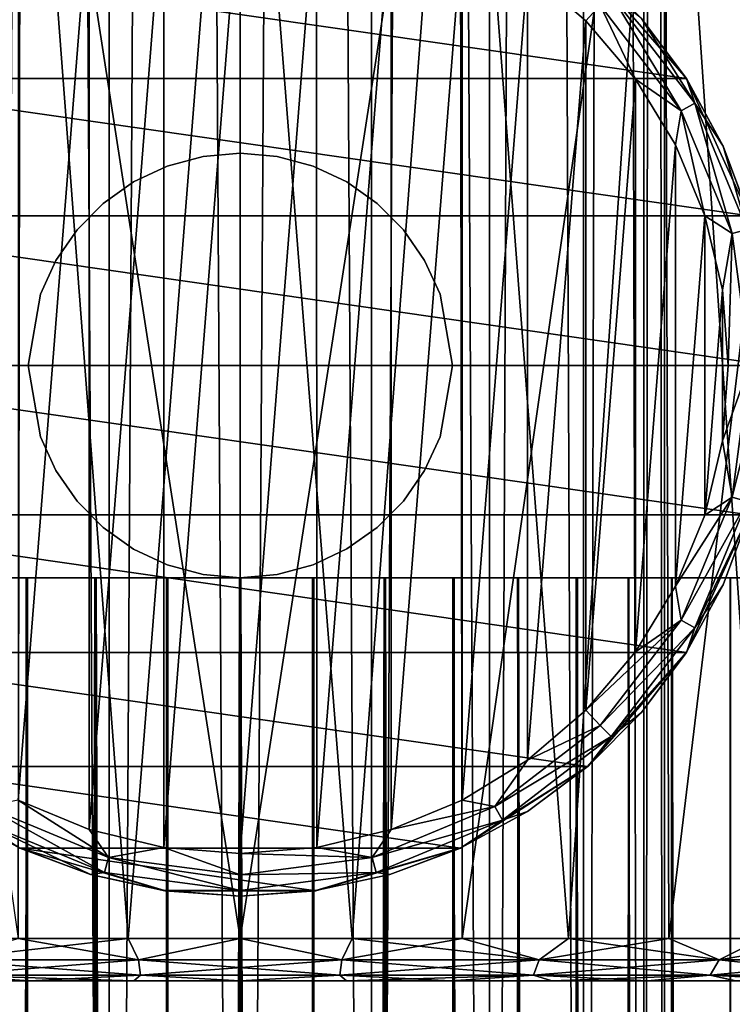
# Model space of a CAD drawing. Header units: millimetres. Extents: x -150 to 150, y -85 to 1149.
# Tile 58 of 256: x -5 to 12, y 638 to 662. Entities that reach past the tile are written whole.
import ezdxf

# ---------------------------------------------------------------- set-up
doc = ezdxf.new("R2010")
doc.units = ezdxf.units.MM
doc.header["$LTSCALE"] = 21.359881
for name, color, linetype in [('15', 7, 'CONTINUOUS'), ('16', 7, 'CONTINUOUS'), ('17', 7, 'CONTINUOUS'), ('18', 7, 'CONTINUOUS'), ('19', 7, 'CONTINUOUS'), ('28', 7, 'CONTINUOUS'), ('29', 7, 'CONTINUOUS'), ('3', 7, 'CONTINUOUS'), ('30', 7, 'CONTINUOUS'), ('31', 7, 'CONTINUOUS'), ('32', 7, 'CONTINUOUS'), ('33', 7, 'CONTINUOUS'), ('34', 7, 'CONTINUOUS'), ('35', 7, 'CONTINUOUS'), ('4', 7, 'CONTINUOUS'), ('5', 7, 'CONTINUOUS'), ('6', 7, 'CONTINUOUS')]:
    doc.layers.add(name, color=color, linetype=linetype)

msp = doc.modelspace()

# ---------------------------------------------------------------- linework, layer by layer
at = {"layer": '15', "color": 7, "linetype": 'CONTINUOUS', "true_color": 0xaaaaaa}
for points in [[(-18.419, 639, 4.664), (-19, 639), (18.419, 639, 4.665), (-18.419, 639, 4.664)], [(18.419, 639, 4.665), (-19, 639), (19, 639), (18.419, 639, 4.665)], [(19, 639), (-19, 639), (-18.419, 639, -4.665), (19, 639)], [(-17.652, 639, 7.028), (-18.419, 639, 4.664), (18.419, 639, 4.665), (-17.652, 639, 7.028)], [(18.419, 639, -4.664), (19, 639), (-18.419, 639, -4.665), (18.419, 639, -4.664)], [(17.652, 639, -7.028), (18.419, 639, -4.664), (-18.419, 639, -4.665), (17.652, 639, -7.028)], [(-17.652, 639, -7.029), (17.652, 639, -7.028), (-18.419, 639, -4.665), (-17.652, 639, -7.029)], [(-16.566, 639, 9.304), (-17.652, 639, 7.028), (17.652, 639, 7.029), (-16.566, 639, 9.304)], [(17.652, 639, 7.029), (-17.652, 639, 7.028), (18.419, 639, 4.665), (17.652, 639, 7.029)], [(16.566, 639, -9.304), (17.652, 639, -7.028), (-17.652, 639, -7.029), (16.566, 639, -9.304)], [(-16.565, 639, -9.305), (16.566, 639, -9.304), (-17.652, 639, -7.029), (-16.565, 639, -9.305)], [(-15.188, 639, 11.416), (-16.566, 639, 9.304), (16.565, 639, 9.305), (-15.188, 639, 11.416)], [(16.565, 639, 9.305), (-16.566, 639, 9.304), (17.652, 639, 7.029), (16.565, 639, 9.305)], [(15.188, 639, -11.416), (16.566, 639, -9.304), (-16.565, 639, -9.305), (15.188, 639, -11.416)], [(-15.187, 639, -11.416), (15.188, 639, -11.416), (-16.565, 639, -9.305), (-15.187, 639, -11.416)], [(-13.55, 639, 13.319), (-15.188, 639, 11.416), (15.187, 639, 11.416), (-13.55, 639, 13.319)], [(15.187, 639, 11.416), (-15.188, 639, 11.416), (16.565, 639, 9.305), (15.187, 639, 11.416)], [(13.55, 639, -13.319), (15.188, 639, -11.416), (-15.187, 639, -11.416), (13.55, 639, -13.319)], [(-13.549, 639, -13.32), (13.55, 639, -13.319), (-15.187, 639, -11.416), (-13.549, 639, -13.32)], [(-11.676, 639, 14.989), (-13.55, 639, 13.319), (13.549, 639, 13.32), (-11.676, 639, 14.989)], [(13.549, 639, 13.32), (-13.55, 639, 13.319), (15.187, 639, 11.416), (13.549, 639, 13.32)], [(11.676, 639, -14.989), (13.55, 639, -13.319), (-13.549, 639, -13.32), (11.676, 639, -14.989)], [(-11.675, 639, -14.99), (11.676, 639, -14.989), (-13.549, 639, -13.32), (-11.675, 639, -14.99)], [(-9.596, 639, 16.399), (-11.676, 639, 14.989), (11.675, 639, 14.99), (-9.596, 639, 16.399)], [(11.675, 639, 14.99), (-11.676, 639, 14.989), (13.549, 639, 13.32), (11.675, 639, 14.99)], [(9.596, 639, -16.399), (11.676, 639, -14.989), (-11.675, 639, -14.99), (9.596, 639, -16.399)], [(-9.595, 639, -16.399), (9.596, 639, -16.399), (-11.675, 639, -14.99), (-9.595, 639, -16.399)], [(-7.347, 639, 17.522), (-9.596, 639, 16.399), (9.595, 639, 16.399), (-7.347, 639, 17.522)], [(9.595, 639, 16.399), (-9.596, 639, 16.399), (11.675, 639, 14.99), (9.595, 639, 16.399)], [(7.347, 639, -17.522), (9.596, 639, -16.399), (-9.595, 639, -16.399), (7.347, 639, -17.522)], [(-7.346, 639, -17.522), (7.347, 639, -17.522), (-9.595, 639, -16.399), (-7.346, 639, -17.522)], [(-4.971, 639, 18.338), (-7.347, 639, 17.522), (7.346, 639, 17.522), (-4.971, 639, 18.338)], [(7.346, 639, 17.522), (-7.347, 639, 17.522), (9.595, 639, 16.399), (7.346, 639, 17.522)], [(4.971, 639, -18.338), (7.347, 639, -17.522), (-7.346, 639, -17.522), (4.971, 639, -18.338)], [(-4.97, 639, -18.338), (4.971, 639, -18.338), (-7.346, 639, -17.522), (-4.97, 639, -18.338)], [(-2.508, 639, 18.834), (-4.971, 639, 18.338), (4.97, 639, 18.338), (-2.508, 639, 18.834)], [(4.97, 639, 18.338), (-4.971, 639, 18.338), (7.346, 639, 17.522), (4.97, 639, 18.338)], [(2.508, 639, -18.834), (4.971, 639, -18.338), (-4.97, 639, -18.338), (2.508, 639, -18.834)], [(-2.507, 639, -18.834), (2.508, 639, -18.834), (-4.97, 639, -18.338), (-2.507, 639, -18.834)], [(0, 639, 19), (-2.508, 639, 18.834), (2.507, 639, 18.834), (0, 639, 19)], [(2.507, 639, 18.834), (-2.508, 639, 18.834), (4.97, 639, 18.338), (2.507, 639, 18.834)], [(0, 639, -19), (2.508, 639, -18.834), (-2.507, 639, -18.834), (0, 639, -19)]]:
    msp.add_3dface(points, dxfattribs=at)
at = {"layer": '16', "color": 7, "linetype": 'CONTINUOUS', "true_color": 0xaaaaaa}
for points in [[(-10, 673.5, -17.321), (-5.176, 673.5, -19.319), (-7.733, 640, -18.444), (-10, 673.5, -17.321)], [(-7.733, 640, -18.444), (-5.176, 673.5, -19.319), (-5.232, 640, -19.304), (-7.733, 640, -18.444)], [(-5.232, 640, -19.304), (-5.176, 673.5, -19.319), (-2.639, 640, -19.825), (-5.232, 640, -19.304)], [(-5.176, 673.5, -19.319), (0, 673.5, -20), (-2.639, 640, -19.825), (-5.176, 673.5, -19.319)], [(-2.639, 640, -19.825), (0, 673.5, -20), (0.001, 640, -20), (-2.639, 640, -19.825)], [(0, 673.5, -20), (5.176, 673.5, -19.319), (0.001, 640, -20), (0, 673.5, -20)], [(0.001, 640, -20), (5.176, 673.5, -19.319), (2.64, 640, -19.825), (0.001, 640, -20)], [(2.64, 640, -19.825), (5.176, 673.5, -19.319), (5.233, 640, -19.303), (2.64, 640, -19.825)], [(5.176, 673.5, -19.319), (10, 673.5, -17.321), (5.233, 640, -19.303), (5.176, 673.5, -19.319)], [(5.233, 640, -19.303), (10, 673.5, -17.321), (7.734, 640, -18.444), (5.233, 640, -19.303)], [(7.734, 640, -18.444), (10, 673.5, -17.321), (10.101, 640, -17.262), (7.734, 640, -18.444)], [(10, 673.5, -17.321), (14.142, 673.5, -14.142), (10.101, 640, -17.262), (10, 673.5, -17.321)], [(10.101, 640, -17.262), (14.142, 673.5, -14.142), (12.291, 640, -15.778), (10.101, 640, -17.262)]]:
    msp.add_3dface(points, dxfattribs=at)
at = {"layer": '17', "color": 7, "linetype": 'CONTINUOUS', "true_color": 0xaaaaaa}
for points in [[(-5.176, 673.5, 19.319), (-10, 673.5, 17.321), (-5.233, 640, 19.303), (-5.176, 673.5, 19.319)], [(-2.64, 640, 19.825), (-5.176, 673.5, 19.319), (-5.233, 640, 19.303), (-2.64, 640, 19.825)], [(0, 673.5, 20), (-5.176, 673.5, 19.319), (-0.001, 640, 20), (0, 673.5, 20)], [(-0.001, 640, 20), (-5.176, 673.5, 19.319), (-2.64, 640, 19.825), (-0.001, 640, 20)], [(2.639, 640, 19.825), (0, 673.5, 20), (-0.001, 640, 20), (2.639, 640, 19.825)], [(5.176, 673.5, 19.319), (0, 673.5, 20), (2.639, 640, 19.825), (5.176, 673.5, 19.319)], [(5.232, 640, 19.304), (5.176, 673.5, 19.319), (2.639, 640, 19.825), (5.232, 640, 19.304)], [(10, 673.5, 17.321), (5.176, 673.5, 19.319), (7.733, 640, 18.444), (10, 673.5, 17.321)], [(7.733, 640, 18.444), (5.176, 673.5, 19.319), (5.232, 640, 19.304), (7.733, 640, 18.444)], [(10.1, 640, 17.262), (10, 673.5, 17.321), (7.733, 640, 18.444), (10.1, 640, 17.262)], [(14.142, 673.5, 14.142), (10, 673.5, 17.321), (12.29, 640, 15.778), (14.142, 673.5, 14.142)], [(12.29, 640, 15.778), (10, 673.5, 17.321), (10.1, 640, 17.262), (12.29, 640, 15.778)]]:
    msp.add_3dface(points, dxfattribs=at)
at = {"layer": '18', "color": 7, "linetype": 'CONTINUOUS', "true_color": 0xaaaaaa}
for points in [[(-5.232, 640, -19.304), (-2.639, 640, -19.825), (-7.045, 639.5, -18.575), (-5.232, 640, -19.304)], [(-7.045, 639.5, -18.575), (-2.639, 640, -19.825), (-2.395, 639.5, -19.721), (-7.045, 639.5, -18.575)], [(-2.639, 640, -19.825), (0.001, 640, -20), (-2.395, 639.5, -19.721), (-2.639, 640, -19.825)], [(-2.395, 639.5, -19.721), (0.001, 640, -20), (2.395, 639.5, -19.721), (-2.395, 639.5, -19.721)], [(0.001, 640, -20), (2.64, 640, -19.825), (2.395, 639.5, -19.721), (0.001, 640, -20)], [(2.64, 640, -19.825), (5.233, 640, -19.303), (2.395, 639.5, -19.721), (2.64, 640, -19.825)], [(2.395, 639.5, -19.721), (5.233, 640, -19.303), (7.045, 639.5, -18.575), (2.395, 639.5, -19.721)], [(5.233, 640, -19.303), (7.734, 640, -18.444), (7.045, 639.5, -18.575), (5.233, 640, -19.303)], [(7.734, 640, -18.444), (10.101, 640, -17.262), (7.045, 639.5, -18.575), (7.734, 640, -18.444)], [(7.045, 639.5, -18.575), (10.101, 640, -17.262), (11.285, 639.5, -16.349), (7.045, 639.5, -18.575)], [(10.101, 640, -17.262), (12.291, 640, -15.778), (11.285, 639.5, -16.349), (10.101, 640, -17.262)], [(12.291, 640, -15.778), (14.263, 640, -14.02), (11.285, 639.5, -16.349), (12.291, 640, -15.778)], [(11.285, 639.5, -16.349), (14.263, 640, -14.02), (14.87, 639.5, -13.174), (11.285, 639.5, -16.349)], [(-7.045, 639.5, -18.575), (-2.395, 639.5, -19.721), (-6.915, 639.134, -18.232), (-7.045, 639.5, -18.575)], [(-6.915, 639.134, -18.232), (-2.395, 639.5, -19.721), (-2.35, 639.134, -19.357), (-6.915, 639.134, -18.232)], [(-2.395, 639.5, -19.721), (2.395, 639.5, -19.721), (-2.35, 639.134, -19.357), (-2.395, 639.5, -19.721)], [(-2.35, 639.134, -19.357), (2.395, 639.5, -19.721), (2.35, 639.134, -19.357), (-2.35, 639.134, -19.357)], [(2.395, 639.5, -19.721), (7.045, 639.5, -18.575), (2.35, 639.134, -19.357), (2.395, 639.5, -19.721)], [(2.35, 639.134, -19.357), (7.045, 639.5, -18.575), (6.915, 639.134, -18.232), (2.35, 639.134, -19.357)], [(7.045, 639.5, -18.575), (11.285, 639.5, -16.349), (6.915, 639.134, -18.232), (7.045, 639.5, -18.575)], [(6.915, 639.134, -18.232), (11.285, 639.5, -16.349), (11.077, 639.134, -16.048), (6.915, 639.134, -18.232)], [(11.285, 639.5, -16.349), (14.87, 639.5, -13.174), (11.077, 639.134, -16.048), (11.285, 639.5, -16.349)], [(11.077, 639.134, -16.048), (14.87, 639.5, -13.174), (14.596, 639.134, -12.931), (11.077, 639.134, -16.048)], [(-4.97, 639, -18.338), (-7.346, 639, -17.522), (-6.915, 639.134, -18.232), (-4.97, 639, -18.338)], [(-4.97, 639, -18.338), (-6.915, 639.134, -18.232), (-2.35, 639.134, -19.357), (-4.97, 639, -18.338)], [(-2.507, 639, -18.834), (-4.97, 639, -18.338), (-2.35, 639.134, -19.357), (-2.507, 639, -18.834)], [(0, 639, -19), (-2.507, 639, -18.834), (-2.35, 639.134, -19.357), (0, 639, -19)], [(0, 639, -19), (-2.35, 639.134, -19.357), (2.35, 639.134, -19.357), (0, 639, -19)], [(2.508, 639, -18.834), (0, 639, -19), (2.35, 639.134, -19.357), (2.508, 639, -18.834)], [(2.508, 639, -18.834), (2.35, 639.134, -19.357), (6.915, 639.134, -18.232), (2.508, 639, -18.834)], [(4.971, 639, -18.338), (2.508, 639, -18.834), (6.915, 639.134, -18.232), (4.971, 639, -18.338)], [(7.347, 639, -17.522), (4.971, 639, -18.338), (6.915, 639.134, -18.232), (7.347, 639, -17.522)], [(7.347, 639, -17.522), (6.915, 639.134, -18.232), (11.077, 639.134, -16.048), (7.347, 639, -17.522)], [(9.596, 639, -16.399), (7.347, 639, -17.522), (11.077, 639.134, -16.048), (9.596, 639, -16.399)], [(11.676, 639, -14.989), (9.596, 639, -16.399), (11.077, 639.134, -16.048), (11.676, 639, -14.989)], [(11.676, 639, -14.989), (11.077, 639.134, -16.048), (14.596, 639.134, -12.931), (11.676, 639, -14.989)]]:
    msp.add_3dface(points, dxfattribs=at)
at = {"layer": '19', "color": 7, "linetype": 'CONTINUOUS', "true_color": 0xaaaaaa}
for points in [[(-2.395, 639.5, 19.721), (-5.233, 640, 19.303), (-7.045, 639.5, 18.575), (-2.395, 639.5, 19.721)], [(-2.64, 640, 19.825), (-5.233, 640, 19.303), (-2.395, 639.5, 19.721), (-2.64, 640, 19.825)], [(-0.001, 640, 20), (-2.64, 640, 19.825), (-2.395, 639.5, 19.721), (-0.001, 640, 20)], [(2.395, 639.5, 19.721), (-0.001, 640, 20), (-2.395, 639.5, 19.721), (2.395, 639.5, 19.721)], [(2.639, 640, 19.825), (-0.001, 640, 20), (2.395, 639.5, 19.721), (2.639, 640, 19.825)], [(7.045, 639.5, 18.575), (2.639, 640, 19.825), (2.395, 639.5, 19.721), (7.045, 639.5, 18.575)], [(5.232, 640, 19.304), (2.639, 640, 19.825), (7.045, 639.5, 18.575), (5.232, 640, 19.304)], [(7.733, 640, 18.444), (5.232, 640, 19.304), (7.045, 639.5, 18.575), (7.733, 640, 18.444)], [(11.285, 639.5, 16.349), (7.733, 640, 18.444), (7.045, 639.5, 18.575), (11.285, 639.5, 16.349)], [(10.1, 640, 17.262), (7.733, 640, 18.444), (11.285, 639.5, 16.349), (10.1, 640, 17.262)], [(12.29, 640, 15.778), (10.1, 640, 17.262), (11.285, 639.5, 16.349), (12.29, 640, 15.778)], [(14.87, 639.5, 13.174), (12.29, 640, 15.778), (11.285, 639.5, 16.349), (14.87, 639.5, 13.174)], [(-2.395, 639.5, 19.721), (-7.045, 639.5, 18.575), (-2.35, 639.134, 19.357), (-2.395, 639.5, 19.721)], [(-2.35, 639.134, 19.357), (-7.045, 639.5, 18.575), (-6.915, 639.134, 18.232), (-2.35, 639.134, 19.357)], [(2.395, 639.5, 19.721), (-2.395, 639.5, 19.721), (2.35, 639.134, 19.357), (2.395, 639.5, 19.721)], [(2.35, 639.134, 19.357), (-2.395, 639.5, 19.721), (-2.35, 639.134, 19.357), (2.35, 639.134, 19.357)], [(6.915, 639.134, 18.232), (2.395, 639.5, 19.721), (2.35, 639.134, 19.357), (6.915, 639.134, 18.232)], [(7.045, 639.5, 18.575), (2.395, 639.5, 19.721), (6.915, 639.134, 18.232), (7.045, 639.5, 18.575)], [(11.077, 639.134, 16.048), (7.045, 639.5, 18.575), (6.915, 639.134, 18.232), (11.077, 639.134, 16.048)], [(11.285, 639.5, 16.349), (7.045, 639.5, 18.575), (11.077, 639.134, 16.048), (11.285, 639.5, 16.349)], [(14.596, 639.134, 12.931), (11.285, 639.5, 16.349), (11.077, 639.134, 16.048), (14.596, 639.134, 12.931)], [(14.87, 639.5, 13.174), (11.285, 639.5, 16.349), (14.596, 639.134, 12.931), (14.87, 639.5, 13.174)], [(-7.347, 639, 17.522), (-4.971, 639, 18.338), (-6.915, 639.134, 18.232), (-7.347, 639, 17.522)], [(-4.971, 639, 18.338), (-2.508, 639, 18.834), (-6.915, 639.134, 18.232), (-4.971, 639, 18.338)], [(-2.508, 639, 18.834), (-2.35, 639.134, 19.357), (-6.915, 639.134, 18.232), (-2.508, 639, 18.834)], [(-2.508, 639, 18.834), (0, 639, 19), (-2.35, 639.134, 19.357), (-2.508, 639, 18.834)], [(0, 639, 19), (2.35, 639.134, 19.357), (-2.35, 639.134, 19.357), (0, 639, 19)], [(0, 639, 19), (2.507, 639, 18.834), (2.35, 639.134, 19.357), (0, 639, 19)], [(2.507, 639, 18.834), (4.97, 639, 18.338), (2.35, 639.134, 19.357), (2.507, 639, 18.834)], [(4.97, 639, 18.338), (6.915, 639.134, 18.232), (2.35, 639.134, 19.357), (4.97, 639, 18.338)], [(4.97, 639, 18.338), (7.346, 639, 17.522), (6.915, 639.134, 18.232), (4.97, 639, 18.338)], [(7.346, 639, 17.522), (9.595, 639, 16.399), (6.915, 639.134, 18.232), (7.346, 639, 17.522)], [(9.595, 639, 16.399), (11.077, 639.134, 16.048), (6.915, 639.134, 18.232), (9.595, 639, 16.399)], [(9.595, 639, 16.399), (11.675, 639, 14.99), (11.077, 639.134, 16.048), (9.595, 639, 16.399)], [(11.675, 639, 14.99), (13.549, 639, 13.32), (11.077, 639.134, 16.048), (11.675, 639, 14.99)], [(13.549, 639, 13.32), (14.596, 639.134, 12.931), (11.077, 639.134, 16.048), (13.549, 639, 13.32)]]:
    msp.add_3dface(points, dxfattribs=at)
at = {"layer": '28', "color": 7, "linetype": 'CONTINUOUS', "true_color": 0xaaaaaa}
for points in [[(-1.72, 658.195, -15.5), (-0.874, 658.423, -15.5), (-1.72, 658.195, -74.5), (-1.72, 658.195, -15.5)], [(-1.72, 658.195, -74.5), (-0.874, 658.423, -15.5), (-0.874, 658.423, -74.5), (-1.72, 658.195, -74.5)], [(-0.874, 658.423, -15.5), (-0.001, 658.5, -15.5), (-0.874, 658.423, -74.5), (-0.874, 658.423, -15.5)], [(-0.874, 658.423, -74.5), (-0.001, 658.5, -15.5), (-0.001, 658.5, -74.5), (-0.874, 658.423, -74.5)], [(-0.001, 658.5, -15.5), (0.872, 658.423, -15.5), (-0.001, 658.5, -74.5), (-0.001, 658.5, -15.5)], [(-0.001, 658.5, -74.5), (0.872, 658.423, -15.5), (0.872, 658.423, -74.5), (-0.001, 658.5, -74.5)], [(0.872, 658.423, -15.5), (1.718, 658.196, -15.5), (0.872, 658.423, -74.5), (0.872, 658.423, -15.5)], [(0.872, 658.423, -74.5), (1.718, 658.196, -15.5), (1.718, 658.196, -74.5), (0.872, 658.423, -74.5)], [(-2.512, 657.823, -15.5), (-1.72, 658.195, -15.5), (-2.512, 657.823, -74.5), (-2.512, 657.823, -15.5)], [(-2.512, 657.823, -74.5), (-1.72, 658.195, -15.5), (-1.72, 658.195, -74.5), (-2.512, 657.823, -74.5)], [(1.718, 658.196, -15.5), (2.511, 657.824, -15.5), (1.718, 658.196, -74.5), (1.718, 658.196, -15.5)], [(1.718, 658.196, -74.5), (2.511, 657.824, -15.5), (2.511, 657.824, -74.5), (1.718, 658.196, -74.5)], [(-3.228, 657.318, -15.5), (-2.512, 657.823, -15.5), (-3.228, 657.318, -74.5), (-3.228, 657.318, -15.5)], [(-3.228, 657.318, -74.5), (-2.512, 657.823, -15.5), (-2.512, 657.823, -74.5), (-3.228, 657.318, -74.5)], [(2.511, 657.824, -15.5), (3.227, 657.319, -15.5), (2.511, 657.824, -74.5), (2.511, 657.824, -15.5)], [(2.511, 657.824, -74.5), (3.227, 657.319, -15.5), (3.227, 657.319, -74.5), (2.511, 657.824, -74.5)], [(-3.846, 656.695, -15.5), (-3.228, 657.318, -15.5), (-3.846, 656.695, -74.5), (-3.846, 656.695, -15.5)], [(-3.846, 656.695, -74.5), (-3.228, 657.318, -15.5), (-3.228, 657.318, -74.5), (-3.846, 656.695, -74.5)], [(3.227, 657.319, -15.5), (3.845, 656.696, -15.5), (3.227, 657.319, -74.5), (3.227, 657.319, -15.5)], [(3.227, 657.319, -74.5), (3.845, 656.696, -15.5), (3.845, 656.696, -74.5), (3.227, 657.319, -74.5)], [(-4.345, 655.973, -15.5), (-3.846, 656.695, -15.5), (-4.345, 655.973, -74.5), (-4.345, 655.973, -15.5)], [(-4.345, 655.973, -74.5), (-3.846, 656.695, -15.5), (-3.846, 656.695, -74.5), (-4.345, 655.973, -74.5)], [(3.845, 656.696, -15.5), (4.345, 655.975, -15.5), (3.845, 656.696, -74.5), (3.845, 656.696, -15.5)], [(3.845, 656.696, -74.5), (4.345, 655.975, -15.5), (4.345, 655.975, -74.5), (3.845, 656.696, -74.5)], [(-4.709, 655.18, -15.5), (-4.345, 655.973, -15.5), (-4.709, 655.18, -74.5), (-4.709, 655.18, -15.5)], [(-4.709, 655.18, -74.5), (-4.345, 655.973, -15.5), (-4.345, 655.973, -74.5), (-4.709, 655.18, -74.5)], [(4.345, 655.975, -15.5), (4.709, 655.181, -15.5), (4.345, 655.975, -74.5), (4.345, 655.975, -15.5)], [(4.345, 655.975, -74.5), (4.709, 655.181, -15.5), (4.709, 655.181, -74.5), (4.345, 655.975, -74.5)], [(-5, 653.5, -15.5), (-4.709, 655.18, -15.5), (-5, 653.5, -74.5), (-5, 653.5, -15.5)], [(-5, 653.5, -74.5), (-4.709, 655.18, -15.5), (-4.709, 655.18, -74.5), (-5, 653.5, -74.5)], [(4.709, 655.181, -15.5), (5, 653.5, -15.5), (4.709, 655.181, -74.5), (4.709, 655.181, -15.5)], [(4.709, 655.181, -74.5), (5, 653.5, -15.5), (5, 653.5, -74.5), (4.709, 655.181, -74.5)]]:
    msp.add_3dface(points, dxfattribs=at)
at = {"layer": '29', "color": 7, "linetype": 'CONTINUOUS', "true_color": 0xaaaaaa}
for points in [[(-5, 653.5, -15.5), (-5, 653.5, -74.5), (-4.709, 651.819, -74.5), (-5, 653.5, -15.5)], [(-4.709, 651.819, -15.5), (-5, 653.5, -15.5), (-4.709, 651.819, -74.5), (-4.709, 651.819, -15.5)], [(5, 653.5, -74.5), (5, 653.5, -15.5), (4.709, 651.82, -15.5), (5, 653.5, -74.5)], [(5, 653.5, -74.5), (4.709, 651.82, -15.5), (4.709, 651.82, -74.5), (5, 653.5, -74.5)], [(-4.345, 651.025, -15.5), (-4.709, 651.819, -15.5), (-4.345, 651.025, -74.5), (-4.345, 651.025, -15.5)], [(-4.345, 651.025, -74.5), (-4.709, 651.819, -15.5), (-4.709, 651.819, -74.5), (-4.345, 651.025, -74.5)], [(4.709, 651.82, -15.5), (4.345, 651.027, -15.5), (4.709, 651.82, -74.5), (4.709, 651.82, -15.5)], [(4.709, 651.82, -74.5), (4.345, 651.027, -15.5), (4.345, 651.027, -74.5), (4.709, 651.82, -74.5)], [(-3.845, 650.304, -15.5), (-4.345, 651.025, -15.5), (-3.845, 650.304, -74.5), (-3.845, 650.304, -15.5)], [(-3.845, 650.304, -74.5), (-4.345, 651.025, -15.5), (-4.345, 651.025, -74.5), (-3.845, 650.304, -74.5)], [(4.345, 651.027, -15.5), (3.846, 650.305, -15.5), (4.345, 651.027, -74.5), (4.345, 651.027, -15.5)], [(4.345, 651.027, -74.5), (3.846, 650.305, -15.5), (3.846, 650.305, -74.5), (4.345, 651.027, -74.5)], [(-3.227, 649.681, -15.5), (-3.845, 650.304, -15.5), (-3.227, 649.681, -74.5), (-3.227, 649.681, -15.5)], [(-3.227, 649.681, -74.5), (-3.845, 650.304, -15.5), (-3.845, 650.304, -74.5), (-3.227, 649.681, -74.5)], [(3.846, 650.305, -15.5), (3.228, 649.682, -15.5), (3.846, 650.305, -74.5), (3.846, 650.305, -15.5)], [(3.846, 650.305, -74.5), (3.228, 649.682, -15.5), (3.228, 649.682, -74.5), (3.846, 650.305, -74.5)], [(-2.511, 649.176, -15.5), (-3.227, 649.681, -15.5), (-2.511, 649.176, -74.5), (-2.511, 649.176, -15.5)], [(-2.511, 649.176, -74.5), (-3.227, 649.681, -15.5), (-3.227, 649.681, -74.5), (-2.511, 649.176, -74.5)], [(3.228, 649.682, -15.5), (2.512, 649.177, -15.5), (3.228, 649.682, -74.5), (3.228, 649.682, -15.5)], [(3.228, 649.682, -74.5), (2.512, 649.177, -15.5), (2.512, 649.177, -74.5), (3.228, 649.682, -74.5)], [(-1.718, 648.804, -15.5), (-2.511, 649.176, -15.5), (-1.718, 648.804, -74.5), (-1.718, 648.804, -15.5)], [(-1.718, 648.804, -74.5), (-2.511, 649.176, -15.5), (-2.511, 649.176, -74.5), (-1.718, 648.804, -74.5)], [(2.512, 649.177, -15.5), (1.72, 648.805, -15.5), (2.512, 649.177, -74.5), (2.512, 649.177, -15.5)], [(2.512, 649.177, -74.5), (1.72, 648.805, -15.5), (1.72, 648.805, -74.5), (2.512, 649.177, -74.5)], [(-0.872, 648.577, -15.5), (-1.718, 648.804, -15.5), (-0.872, 648.577, -74.5), (-0.872, 648.577, -15.5)], [(-0.872, 648.577, -74.5), (-1.718, 648.804, -15.5), (-1.718, 648.804, -74.5), (-0.872, 648.577, -74.5)], [(1.72, 648.805, -15.5), (0.874, 648.577, -15.5), (1.72, 648.805, -74.5), (1.72, 648.805, -15.5)], [(1.72, 648.805, -74.5), (0.874, 648.577, -15.5), (0.874, 648.577, -74.5), (1.72, 648.805, -74.5)], [(0.001, 648.5, -15.5), (-0.872, 648.577, -15.5), (0.001, 648.5, -74.5), (0.001, 648.5, -15.5)], [(0.001, 648.5, -74.5), (-0.872, 648.577, -15.5), (-0.872, 648.577, -74.5), (0.001, 648.5, -74.5)], [(0.874, 648.577, -15.5), (0.001, 648.5, -15.5), (0.874, 648.577, -74.5), (0.874, 648.577, -15.5)], [(0.874, 648.577, -74.5), (0.001, 648.5, -15.5), (0.001, 648.5, -74.5), (0.874, 648.577, -74.5)]]:
    msp.add_3dface(points, dxfattribs=at)
at = {"layer": '3', "color": 7, "linetype": 'CONTINUOUS', "true_color": 0xaaaaaa}
for points in [[(-6.533, 648.5, -10.066), (-5.013, 648.5, -10.903), (-7.858, -11, -9.069), (-6.533, 648.5, -10.066)], [(-7.858, -11, -9.069), (-5.013, 648.5, -10.903), (-4.985, -11, -10.916), (-7.858, -11, -9.069)], [(-5.013, 648.5, -10.903), (-3.394, 648.5, -11.51), (-4.985, -11, -10.916), (-5.013, 648.5, -10.903)], [(-4.985, -11, -10.916), (-3.394, 648.5, -11.51), (-1.708, -11, -11.878), (-4.985, -11, -10.916)], [(-3.394, 648.5, -11.51), (-1.706, 648.5, -11.878), (-1.708, -11, -11.878), (-3.394, 648.5, -11.51)], [(-1.706, 648.5, -11.878), (0.015, 648.5, -12), (-1.708, -11, -11.878), (-1.706, 648.5, -11.878)], [(-1.708, -11, -11.878), (0.015, 648.5, -12), (1.708, -11, -11.878), (-1.708, -11, -11.878)], [(0.015, 648.5, -12), (1.736, 648.5, -11.874), (1.708, -11, -11.878), (0.015, 648.5, -12)], [(1.736, 648.5, -11.874), (3.423, 648.5, -11.501), (1.708, -11, -11.878), (1.736, 648.5, -11.874)], [(1.708, -11, -11.878), (3.423, 648.5, -11.501), (4.985, -11, -10.916), (1.708, -11, -11.878)], [(3.423, 648.5, -11.501), (5.042, 648.5, -10.889), (4.985, -11, -10.916), (3.423, 648.5, -11.501)], [(5.042, 648.5, -10.889), (6.56, 648.5, -10.048), (4.985, -11, -10.916), (5.042, 648.5, -10.889)], [(4.985, -11, -10.916), (6.56, 648.5, -10.048), (7.858, -11, -9.069), (4.985, -11, -10.916)], [(6.56, 648.5, -10.048), (7.945, 648.5, -8.993), (7.858, -11, -9.069), (6.56, 648.5, -10.048)], [(7.945, 648.5, -8.993), (9.161, 648.5, -7.751), (7.858, -11, -9.069), (7.945, 648.5, -8.993)], [(7.858, -11, -9.069), (9.161, 648.5, -7.751), (10.095, -11, -6.488), (7.858, -11, -9.069)], [(9.161, 648.5, -7.751), (10.182, 648.5, -6.35), (10.095, -11, -6.488), (9.161, 648.5, -7.751)], [(10.095, -11, -6.488), (10.182, 648.5, -6.35), (11.514, -11, -3.381), (10.095, -11, -6.488)], [(10.182, 648.5, -6.35), (11.553, 648.499, -3.245), (11.514, -11, -3.381), (10.182, 648.5, -6.35)], [(11.553, 648.499, -3.245), (12, 648.5), (11.514, -11, -3.381), (11.553, 648.499, -3.245)], [(11.514, -11, -3.381), (12, 648.5), (12, -11), (11.514, -11, -3.381)]]:
    msp.add_3dface(points, dxfattribs=at)
at = {"layer": '30', "color": 7, "linetype": 'CONTINUOUS', "true_color": 0xaaaaaa}
for points in [[(10.516, 660.258, -78.8), (8.186, 662.947, -78.8), (9.458, 661.672, -49.8), (10.516, 660.258, -78.8)], [(10.527, 660.24, -49.8), (10.516, 660.258, -78.8), (9.458, 661.672, -49.8), (10.527, 660.24, -49.8)], [(11.994, 657.022, -78.8), (10.516, 660.258, -78.8), (11.381, 658.669, -49.8), (11.994, 657.022, -78.8)], [(11.381, 658.669, -49.8), (10.516, 660.258, -78.8), (10.527, 660.24, -49.8), (11.381, 658.669, -49.8)], [(12.001, 656.995, -49.8), (11.994, 657.022, -78.8), (11.381, 658.669, -49.8), (12.001, 656.995, -49.8)]]:
    msp.add_3dface(points, dxfattribs=at)
at = {"layer": '31', "color": 7, "linetype": 'CONTINUOUS', "true_color": 0xaaaaaa}
for points in [[(-1.802, 664.858, -48.8), (-3.559, 664.435, -48.8), (-3.559, 642.565, -48.8), (-1.802, 664.858, -48.8)], [(-1.801, 642.142, -48.8), (-1.802, 664.858, -48.8), (-3.559, 642.565, -48.8), (-1.801, 642.142, -48.8)], [(0, 665, -48.8), (-1.802, 664.858, -48.8), (-1.801, 642.142, -48.8), (0, 665, -48.8)], [(0, 642, -48.8), (0, 665, -48.8), (-1.801, 642.142, -48.8), (0, 642, -48.8)], [(1.801, 664.858, -48.8), (0, 665, -48.8), (0, 642, -48.8), (1.801, 664.858, -48.8)], [(1.802, 642.142, -48.8), (1.801, 664.858, -48.8), (0, 642, -48.8), (1.802, 642.142, -48.8)], [(3.559, 664.435, -48.8), (1.801, 664.858, -48.8), (1.802, 642.142, -48.8), (3.559, 664.435, -48.8)], [(-3.559, 664.435, -48.8), (-5.229, 663.742, -48.8), (-5.229, 643.257, -48.8), (-3.559, 664.435, -48.8)], [(-3.559, 642.565, -48.8), (-3.559, 664.435, -48.8), (-5.229, 643.257, -48.8), (-3.559, 642.565, -48.8)], [(3.559, 642.565, -48.8), (3.559, 664.435, -48.8), (1.802, 642.142, -48.8), (3.559, 642.565, -48.8)], [(5.229, 663.743, -48.8), (3.559, 664.435, -48.8), (3.559, 642.565, -48.8), (5.229, 663.743, -48.8)], [(5.229, 643.258, -48.8), (5.229, 663.743, -48.8), (3.559, 642.565, -48.8), (5.229, 643.258, -48.8)], [(6.769, 662.797, -48.8), (5.229, 663.743, -48.8), (5.229, 643.258, -48.8), (6.769, 662.797, -48.8)], [(6.77, 644.204, -48.8), (6.769, 662.797, -48.8), (5.229, 643.258, -48.8), (6.77, 644.204, -48.8)], [(8.142, 661.621, -48.8), (6.769, 662.797, -48.8), (6.77, 644.204, -48.8), (8.142, 661.621, -48.8)], [(8.143, 645.379, -48.8), (8.142, 661.621, -48.8), (6.77, 644.204, -48.8), (8.143, 645.379, -48.8)], [(9.314, 660.245, -48.8), (8.142, 661.621, -48.8), (8.143, 645.379, -48.8), (9.314, 660.245, -48.8)], [(9.315, 646.756, -48.8), (9.314, 660.245, -48.8), (8.143, 645.379, -48.8), (9.315, 646.756, -48.8)], [(10.257, 658.7, -48.8), (9.314, 660.245, -48.8), (9.315, 646.756, -48.8), (10.257, 658.7, -48.8)], [(10.257, 648.3, -48.8), (10.257, 658.7, -48.8), (9.315, 646.756, -48.8), (10.257, 648.3, -48.8)], [(10.945, 657.029, -48.8), (10.257, 658.7, -48.8), (10.257, 648.3, -48.8), (10.945, 657.029, -48.8)], [(10.945, 649.972, -48.8), (10.945, 657.029, -48.8), (10.257, 648.3, -48.8), (10.945, 649.972, -48.8)], [(11.362, 655.279, -48.8), (10.945, 657.029, -48.8), (10.945, 649.972, -48.8), (11.362, 655.279, -48.8)], [(11.362, 651.722, -48.8), (11.362, 655.279, -48.8), (10.945, 649.972, -48.8), (11.362, 651.722, -48.8)], [(11.5, 653.5, -48.8), (11.362, 655.279, -48.8), (11.362, 651.722, -48.8), (11.5, 653.5, -48.8)]]:
    msp.add_3dface(points, dxfattribs=at)
at = {"layer": '32', "color": 7, "linetype": 'CONTINUOUS', "true_color": 0xaaaaaa}
for points in [[(-10.516, 660.258, -78.8), (-8.186, 662.947, -78.8), (10.516, 660.258, -78.8), (-10.516, 660.258, -78.8)], [(-8.186, 662.947, -78.8), (8.186, 662.947, -78.8), (10.516, 660.258, -78.8), (-8.186, 662.947, -78.8)], [(-11.994, 657.022, -78.8), (-10.516, 660.258, -78.8), (11.994, 657.022, -78.8), (-11.994, 657.022, -78.8)], [(-10.516, 660.258, -78.8), (10.516, 660.258, -78.8), (11.994, 657.022, -78.8), (-10.516, 660.258, -78.8)], [(-12.5, 653.5, -78.8), (-11.994, 657.022, -78.8), (12.5, 653.5, -78.8), (-12.5, 653.5, -78.8)], [(-11.994, 657.022, -78.8), (11.994, 657.022, -78.8), (12.5, 653.5, -78.8), (-11.994, 657.022, -78.8)], [(-12.5, 653.5, -78.8), (12.5, 653.5, -78.8), (11.994, 649.978, -78.8), (-12.5, 653.5, -78.8)], [(-11.994, 649.978, -78.8), (-12.5, 653.5, -78.8), (11.994, 649.978, -78.8), (-11.994, 649.978, -78.8)], [(-10.516, 646.742, -78.8), (-11.994, 649.978, -78.8), (10.516, 646.742, -78.8), (-10.516, 646.742, -78.8)], [(10.516, 646.742, -78.8), (-11.994, 649.978, -78.8), (11.994, 649.978, -78.8), (10.516, 646.742, -78.8)], [(-8.186, 644.053, -78.8), (-10.516, 646.742, -78.8), (8.186, 644.053, -78.8), (-8.186, 644.053, -78.8)], [(8.186, 644.053, -78.8), (-10.516, 646.742, -78.8), (10.516, 646.742, -78.8), (8.186, 644.053, -78.8)], [(-5.193, 642.13, -78.8), (-8.186, 644.053, -78.8), (5.193, 642.13, -78.8), (-5.193, 642.13, -78.8)], [(5.193, 642.13, -78.8), (-8.186, 644.053, -78.8), (8.186, 644.053, -78.8), (5.193, 642.13, -78.8)], [(-1.779, 641.127, -78.8), (-5.193, 642.13, -78.8), (1.779, 641.127, -78.8), (-1.779, 641.127, -78.8)], [(1.779, 641.127, -78.8), (-5.193, 642.13, -78.8), (5.193, 642.13, -78.8), (1.779, 641.127, -78.8)]]:
    msp.add_3dface(points, dxfattribs=at)
at = {"layer": '33', "color": 7, "linetype": 'CONTINUOUS', "true_color": 0xaaaaaa}
for points in [[(10.516, 646.742, -78.8), (11.994, 649.978, -78.8), (10.527, 646.76, -49.8), (10.516, 646.742, -78.8)], [(10.527, 646.76, -49.8), (11.994, 649.978, -78.8), (11.381, 648.331, -49.8), (10.527, 646.76, -49.8)], [(11.381, 648.331, -49.8), (11.994, 649.978, -78.8), (12.001, 650.005, -49.8), (11.381, 648.331, -49.8)], [(8.186, 644.053, -78.8), (10.516, 646.742, -78.8), (8.197, 644.063, -49.8), (8.186, 644.053, -78.8)], [(8.197, 644.063, -49.8), (10.516, 646.742, -78.8), (9.459, 645.328, -49.8), (8.197, 644.063, -49.8)], [(9.459, 645.328, -49.8), (10.516, 646.742, -78.8), (10.527, 646.76, -49.8), (9.459, 645.328, -49.8)], [(-8.186, 644.053, -78.8), (-5.193, 642.13, -78.8), (-6.768, 642.991, -49.8), (-8.186, 644.053, -78.8)], [(5.193, 642.13, -78.8), (8.186, 644.053, -78.8), (5.201, 642.134, -49.8), (5.193, 642.13, -78.8)], [(5.201, 642.134, -49.8), (8.186, 644.053, -78.8), (6.769, 642.991, -49.8), (5.201, 642.134, -49.8)], [(6.769, 642.991, -49.8), (8.186, 644.053, -78.8), (8.197, 644.063, -49.8), (6.769, 642.991, -49.8)], [(-6.768, 642.991, -49.8), (-5.193, 642.13, -78.8), (-5.201, 642.133, -49.8), (-6.768, 642.991, -49.8)], [(-5.201, 642.133, -49.8), (-5.193, 642.13, -78.8), (-3.527, 641.508, -49.8), (-5.201, 642.133, -49.8)], [(-5.193, 642.13, -78.8), (-1.779, 641.127, -78.8), (-3.527, 641.508, -49.8), (-5.193, 642.13, -78.8)], [(1.779, 641.127, -78.8), (5.193, 642.13, -78.8), (1.782, 641.128, -49.8), (1.779, 641.127, -78.8)], [(1.782, 641.128, -49.8), (5.193, 642.13, -78.8), (3.528, 641.508, -49.8), (1.782, 641.128, -49.8)], [(3.528, 641.508, -49.8), (5.193, 642.13, -78.8), (5.201, 642.134, -49.8), (3.528, 641.508, -49.8)], [(-3.527, 641.508, -49.8), (-1.779, 641.127, -78.8), (-1.782, 641.128, -49.8), (-3.527, 641.508, -49.8)], [(-1.782, 641.128, -49.8), (-1.779, 641.127, -78.8), (0, 641, -49.8), (-1.782, 641.128, -49.8)], [(-1.779, 641.127, -78.8), (1.779, 641.127, -78.8), (0, 641, -49.8), (-1.779, 641.127, -78.8)], [(0, 641, -49.8), (1.779, 641.127, -78.8), (1.782, 641.128, -49.8), (0, 641, -49.8)]]:
    msp.add_3dface(points, dxfattribs=at)
at = {"layer": '34', "color": 7, "linetype": 'CONTINUOUS', "true_color": 0xaaaaaa}
for points in [[(6.769, 662.797, -48.8), (8.142, 661.621, -48.8), (8.485, 661.985, -48.934), (6.769, 662.797, -48.8)], [(8.485, 661.985, -48.934), (10.392, 659.5, -48.934), (8.744, 662.244, -49.3), (8.485, 661.985, -48.934)], [(9.458, 661.672, -49.8), (8.744, 662.244, -49.3), (10.71, 659.683, -49.3), (9.458, 661.672, -49.8)], [(8.744, 662.244, -49.3), (10.392, 659.5, -48.934), (10.71, 659.683, -49.3), (8.744, 662.244, -49.3)], [(8.142, 661.621, -48.8), (9.314, 660.245, -48.8), (8.485, 661.985, -48.934), (8.142, 661.621, -48.8)], [(8.485, 661.985, -48.934), (9.314, 660.245, -48.8), (10.392, 659.5, -48.934), (8.485, 661.985, -48.934)], [(10.527, 660.24, -49.8), (9.458, 661.672, -49.8), (10.71, 659.683, -49.3), (10.527, 660.24, -49.8)], [(9.314, 660.245, -48.8), (10.257, 658.7, -48.8), (10.392, 659.5, -48.934), (9.314, 660.245, -48.8)], [(11.381, 658.669, -49.8), (10.527, 660.24, -49.8), (10.71, 659.683, -49.3), (11.381, 658.669, -49.8)], [(10.257, 658.7, -48.8), (10.945, 657.029, -48.8), (10.392, 659.5, -48.934), (10.257, 658.7, -48.8)], [(10.392, 659.5, -48.934), (11.591, 656.606, -48.934), (10.71, 659.683, -49.3), (10.392, 659.5, -48.934)], [(10.392, 659.5, -48.934), (10.945, 657.029, -48.8), (11.591, 656.606, -48.934), (10.392, 659.5, -48.934)], [(11.381, 658.669, -49.8), (10.71, 659.683, -49.3), (11.945, 656.701, -49.3), (11.381, 658.669, -49.8)], [(10.71, 659.683, -49.3), (11.591, 656.606, -48.934), (11.945, 656.701, -49.3), (10.71, 659.683, -49.3)], [(12.001, 656.995, -49.8), (11.381, 658.669, -49.8), (11.945, 656.701, -49.3), (12.001, 656.995, -49.8)], [(10.945, 657.029, -48.8), (11.362, 655.279, -48.8), (11.591, 656.606, -48.934), (10.945, 657.029, -48.8)], [(11.591, 656.606, -48.934), (12, 653.5, -48.934), (11.945, 656.701, -49.3), (11.591, 656.606, -48.934)], [(11.362, 655.279, -48.8), (11.5, 653.5, -48.8), (11.591, 656.606, -48.934), (11.362, 655.279, -48.8)], [(11.591, 656.606, -48.934), (11.5, 653.5, -48.8), (12, 653.5, -48.934), (11.591, 656.606, -48.934)]]:
    msp.add_3dface(points, dxfattribs=at)
at = {"layer": '35', "color": 7, "linetype": 'CONTINUOUS', "true_color": 0xaaaaaa}
for points in [[(11.5, 653.5, -48.8), (11.362, 651.722, -48.8), (12, 653.5, -48.934), (11.5, 653.5, -48.8)], [(12, 653.5, -48.934), (11.362, 651.722, -48.8), (11.591, 650.394, -48.934), (12, 653.5, -48.934)], [(12.366, 653.5, -49.3), (12, 653.5, -48.934), (11.591, 650.394, -48.934), (12.366, 653.5, -49.3)], [(12.366, 653.5, -49.3), (11.591, 650.394, -48.934), (11.945, 650.299, -49.3), (12.366, 653.5, -49.3)], [(11.362, 651.722, -48.8), (10.945, 649.972, -48.8), (11.591, 650.394, -48.934), (11.362, 651.722, -48.8)], [(10.945, 649.972, -48.8), (10.257, 648.3, -48.8), (11.591, 650.394, -48.934), (10.945, 649.972, -48.8)], [(11.591, 650.394, -48.934), (10.257, 648.3, -48.8), (10.392, 647.5, -48.934), (11.591, 650.394, -48.934)], [(11.591, 650.394, -48.934), (10.392, 647.5, -48.934), (11.945, 650.299, -49.3), (11.591, 650.394, -48.934)], [(11.945, 650.299, -49.3), (10.392, 647.5, -48.934), (10.71, 647.317, -49.3), (11.945, 650.299, -49.3)], [(12.001, 650.005, -49.8), (11.945, 650.299, -49.3), (10.71, 647.317, -49.3), (12.001, 650.005, -49.8)], [(11.381, 648.331, -49.8), (12.001, 650.005, -49.8), (10.71, 647.317, -49.3), (11.381, 648.331, -49.8)], [(10.257, 648.3, -48.8), (9.315, 646.756, -48.8), (10.392, 647.5, -48.934), (10.257, 648.3, -48.8)], [(10.527, 646.76, -49.8), (11.381, 648.331, -49.8), (10.71, 647.317, -49.3), (10.527, 646.76, -49.8)], [(9.315, 646.756, -48.8), (8.143, 645.379, -48.8), (10.392, 647.5, -48.934), (9.315, 646.756, -48.8)], [(10.392, 647.5, -48.934), (8.143, 645.379, -48.8), (8.485, 645.015, -48.934), (10.392, 647.5, -48.934)], [(10.392, 647.5, -48.934), (8.485, 645.015, -48.934), (10.71, 647.317, -49.3), (10.392, 647.5, -48.934)], [(10.71, 647.317, -49.3), (8.485, 645.015, -48.934), (8.744, 644.756, -49.3), (10.71, 647.317, -49.3)], [(10.527, 646.76, -49.8), (10.71, 647.317, -49.3), (8.744, 644.756, -49.3), (10.527, 646.76, -49.8)], [(9.459, 645.328, -49.8), (10.527, 646.76, -49.8), (8.744, 644.756, -49.3), (9.459, 645.328, -49.8)], [(8.143, 645.379, -48.8), (6.77, 644.204, -48.8), (8.485, 645.015, -48.934), (8.143, 645.379, -48.8)], [(8.197, 644.063, -49.8), (9.459, 645.328, -49.8), (8.744, 644.756, -49.3), (8.197, 644.063, -49.8)], [(8.485, 645.015, -48.934), (6.77, 644.204, -48.8), (6, 643.108, -48.934), (8.485, 645.015, -48.934)], [(8.485, 645.015, -48.934), (6, 643.108, -48.934), (8.744, 644.756, -49.3), (8.485, 645.015, -48.934)], [(8.744, 644.756, -49.3), (6, 643.108, -48.934), (6.183, 642.79, -49.3), (8.744, 644.756, -49.3)], [(8.197, 644.063, -49.8), (8.744, 644.756, -49.3), (6.183, 642.79, -49.3), (8.197, 644.063, -49.8)], [(6.77, 644.204, -48.8), (5.229, 643.258, -48.8), (6, 643.108, -48.934), (6.77, 644.204, -48.8)], [(6.769, 642.991, -49.8), (8.197, 644.063, -49.8), (6.183, 642.79, -49.3), (6.769, 642.991, -49.8)], [(-3.106, 641.909, -48.934), (-5.229, 643.257, -48.8), (-6, 643.108, -48.934), (-3.106, 641.909, -48.934)], [(-3.559, 642.565, -48.8), (-5.229, 643.257, -48.8), (-3.106, 641.909, -48.934), (-3.559, 642.565, -48.8)], [(5.229, 643.258, -48.8), (3.559, 642.565, -48.8), (6, 643.108, -48.934), (5.229, 643.258, -48.8)], [(-3.201, 641.555, -49.3), (-6, 643.108, -48.934), (-6.183, 642.79, -49.3), (-3.201, 641.555, -49.3)], [(-3.106, 641.909, -48.934), (-6, 643.108, -48.934), (-3.201, 641.555, -49.3), (-3.106, 641.909, -48.934)], [(6, 643.108, -48.934), (3.559, 642.565, -48.8), (3.106, 641.909, -48.934), (6, 643.108, -48.934)], [(6, 643.108, -48.934), (3.106, 641.909, -48.934), (6.183, 642.79, -49.3), (6, 643.108, -48.934)], [(-5.201, 642.133, -49.8), (-3.527, 641.508, -49.8), (-6.183, 642.79, -49.3), (-5.201, 642.133, -49.8)], [(-3.527, 641.508, -49.8), (-3.201, 641.555, -49.3), (-6.183, 642.79, -49.3), (-3.527, 641.508, -49.8)], [(6.183, 642.79, -49.3), (3.106, 641.909, -48.934), (3.201, 641.555, -49.3), (6.183, 642.79, -49.3)], [(5.201, 642.134, -49.8), (6.183, 642.79, -49.3), (3.201, 641.555, -49.3), (5.201, 642.134, -49.8)], [(5.201, 642.134, -49.8), (6.769, 642.991, -49.8), (6.183, 642.79, -49.3), (5.201, 642.134, -49.8)], [(-1.801, 642.142, -48.8), (-3.559, 642.565, -48.8), (-3.106, 641.909, -48.934), (-1.801, 642.142, -48.8)], [(3.559, 642.565, -48.8), (1.802, 642.142, -48.8), (3.106, 641.909, -48.934), (3.559, 642.565, -48.8)], [(0, 641.5, -48.934), (-1.801, 642.142, -48.8), (-3.106, 641.909, -48.934), (0, 641.5, -48.934)], [(0, 642, -48.8), (-1.801, 642.142, -48.8), (0, 641.5, -48.934), (0, 642, -48.8)], [(1.802, 642.142, -48.8), (0, 642, -48.8), (3.106, 641.909, -48.934), (1.802, 642.142, -48.8)], [(3.528, 641.508, -49.8), (5.201, 642.134, -49.8), (3.201, 641.555, -49.3), (3.528, 641.508, -49.8)], [(0, 641.134, -49.3), (-3.106, 641.909, -48.934), (-3.201, 641.555, -49.3), (0, 641.134, -49.3)], [(0, 641.5, -48.934), (-3.106, 641.909, -48.934), (0, 641.134, -49.3), (0, 641.5, -48.934)], [(3.106, 641.909, -48.934), (0, 642, -48.8), (0, 641.5, -48.934), (3.106, 641.909, -48.934)], [(3.106, 641.909, -48.934), (0, 641.5, -48.934), (3.201, 641.555, -49.3), (3.106, 641.909, -48.934)], [(-3.527, 641.508, -49.8), (-1.782, 641.128, -49.8), (-3.201, 641.555, -49.3), (-3.527, 641.508, -49.8)], [(-1.782, 641.128, -49.8), (0, 641.134, -49.3), (-3.201, 641.555, -49.3), (-1.782, 641.128, -49.8)], [(1.782, 641.128, -49.8), (3.201, 641.555, -49.3), (0, 641.134, -49.3), (1.782, 641.128, -49.8)], [(3.201, 641.555, -49.3), (0, 641.5, -48.934), (0, 641.134, -49.3), (3.201, 641.555, -49.3)], [(1.782, 641.128, -49.8), (3.528, 641.508, -49.8), (3.201, 641.555, -49.3), (1.782, 641.128, -49.8)], [(-1.782, 641.128, -49.8), (0, 641, -49.8), (0, 641.134, -49.3), (-1.782, 641.128, -49.8)], [(0, 641, -49.8), (1.782, 641.128, -49.8), (0, 641.134, -49.3), (0, 641, -49.8)]]:
    msp.add_3dface(points, dxfattribs=at)
at = {"layer": '4', "color": 7, "linetype": 'CONTINUOUS', "true_color": 0xaaaaaa}
for points in [[(-4.985, -11, 10.916), (-6.56, 648.5, 10.048), (-7.858, -11, 9.069), (-4.985, -11, 10.916)], [(-5.042, 648.5, 10.889), (-6.56, 648.5, 10.048), (-4.985, -11, 10.916), (-5.042, 648.5, 10.889)], [(-3.423, 648.5, 11.501), (-5.042, 648.5, 10.889), (-4.985, -11, 10.916), (-3.423, 648.5, 11.501)], [(-1.708, -11, 11.878), (-3.423, 648.5, 11.501), (-4.985, -11, 10.916), (-1.708, -11, 11.878)], [(-1.736, 648.5, 11.874), (-3.423, 648.5, 11.501), (-1.708, -11, 11.878), (-1.736, 648.5, 11.874)], [(-0.015, 648.5, 12), (-1.736, 648.5, 11.874), (-1.708, -11, 11.878), (-0.015, 648.5, 12)], [(1.708, -11, 11.878), (-0.015, 648.5, 12), (-1.708, -11, 11.878), (1.708, -11, 11.878)], [(1.706, 648.5, 11.878), (-0.015, 648.5, 12), (1.708, -11, 11.878), (1.706, 648.5, 11.878)], [(3.394, 648.5, 11.51), (1.706, 648.5, 11.878), (1.708, -11, 11.878), (3.394, 648.5, 11.51)], [(4.985, -11, 10.916), (3.394, 648.5, 11.51), (1.708, -11, 11.878), (4.985, -11, 10.916)], [(5.013, 648.5, 10.903), (3.394, 648.5, 11.51), (4.985, -11, 10.916), (5.013, 648.5, 10.903)], [(7.858, -11, 9.069), (5.013, 648.5, 10.903), (4.985, -11, 10.916), (7.858, -11, 9.069)], [(6.533, 648.5, 10.066), (5.013, 648.5, 10.903), (7.858, -11, 9.069), (6.533, 648.5, 10.066)], [(7.92, 648.5, 9.015), (6.533, 648.5, 10.066), (7.858, -11, 9.069), (7.92, 648.5, 9.015)], [(10.095, -11, 6.488), (7.92, 648.5, 9.015), (7.858, -11, 9.069), (10.095, -11, 6.488)], [(9.14, 648.5, 7.775), (7.92, 648.5, 9.015), (10.095, -11, 6.488), (9.14, 648.5, 7.775)], [(10.166, 648.5, 6.376), (9.14, 648.5, 7.775), (10.095, -11, 6.488), (10.166, 648.5, 6.376)], [(11.514, -11, 3.381), (10.166, 648.5, 6.376), (10.095, -11, 6.488), (11.514, -11, 3.381)], [(11.548, 648.499, 3.263), (10.166, 648.5, 6.376), (11.514, -11, 3.381), (11.548, 648.499, 3.263)], [(12, -11), (11.548, 648.499, 3.263), (11.514, -11, 3.381), (12, -11)], [(12, -11), (12, 648.5), (11.548, 648.499, 3.263), (12, -11)]]:
    msp.add_3dface(points, dxfattribs=at)
at = {"layer": '5', "color": 7, "linetype": 'CONTINUOUS', "true_color": 0xaaaaaa}
for points in [[(0, 1089, 10), (0, 569, 10), (3.09, 569, 9.511), (0, 1089, 10)], [(3.09, 1089, 9.511), (0, 1089, 10), (3.09, 569, 9.511), (3.09, 1089, 9.511)], [(0, 1089, -10), (3.09, 1089, -9.511), (0, 569, -10), (0, 1089, -10)], [(0, 569, -10), (3.09, 1089, -9.511), (3.09, 569, -9.511), (0, 569, -10)], [(5.878, 1089, 8.09), (3.09, 1089, 9.511), (5.878, 569, 8.09), (5.878, 1089, 8.09)], [(5.878, 569, 8.09), (3.09, 1089, 9.511), (3.09, 569, 9.511), (5.878, 569, 8.09)], [(3.09, 1089, -9.511), (5.878, 1089, -8.09), (3.09, 569, -9.511), (3.09, 1089, -9.511)], [(3.09, 569, -9.511), (5.878, 1089, -8.09), (5.878, 569, -8.09), (3.09, 569, -9.511)], [(8.09, 1089, 5.878), (5.878, 1089, 8.09), (8.09, 569, 5.878), (8.09, 1089, 5.878)], [(8.09, 569, 5.878), (5.878, 1089, 8.09), (5.878, 569, 8.09), (8.09, 569, 5.878)], [(5.878, 1089, -8.09), (8.09, 1089, -5.878), (5.878, 569, -8.09), (5.878, 1089, -8.09)], [(5.878, 569, -8.09), (8.09, 1089, -5.878), (8.09, 569, -5.878), (5.878, 569, -8.09)], [(9.511, 1089, 3.09), (8.09, 1089, 5.878), (9.511, 569, 3.09), (9.511, 1089, 3.09)], [(9.511, 569, 3.09), (8.09, 1089, 5.878), (8.09, 569, 5.878), (9.511, 569, 3.09)], [(8.09, 1089, -5.878), (9.511, 1089, -3.09), (8.09, 569, -5.878), (8.09, 1089, -5.878)], [(8.09, 569, -5.878), (9.511, 1089, -3.09), (9.511, 569, -3.09), (8.09, 569, -5.878)], [(10, 1089), (9.511, 1089, 3.09), (10, 569), (10, 1089)], [(10, 569), (9.511, 1089, 3.09), (9.511, 569, 3.09), (10, 569)], [(9.511, 1089, -3.09), (10, 1089), (9.511, 569, -3.09), (9.511, 1089, -3.09)], [(9.511, 569, -3.09), (10, 1089), (10, 569), (9.511, 569, -3.09)]]:
    msp.add_3dface(points, dxfattribs=at)
at = {"layer": '6', "color": 7, "linetype": 'CONTINUOUS', "true_color": 0xaaaaaa}
for points in [[(-5.878, 1089, -8.09), (-3.09, 1089, -9.511), (-5.878, 569, -8.09), (-5.878, 1089, -8.09)], [(-5.878, 569, -8.09), (-3.09, 1089, -9.511), (-3.09, 569, -9.511), (-5.878, 569, -8.09)], [(-3.09, 1089, 9.511), (-5.878, 1089, 8.09), (-3.09, 569, 9.511), (-3.09, 1089, 9.511)], [(-3.09, 569, 9.511), (-5.878, 1089, 8.09), (-5.878, 569, 8.09), (-3.09, 569, 9.511)], [(0, 569, 10), (0, 1089, 10), (-3.09, 1089, 9.511), (0, 569, 10)], [(0, 569, 10), (-3.09, 1089, 9.511), (-3.09, 569, 9.511), (0, 569, 10)], [(0, 1089, -10), (0, 569, -10), (-3.09, 569, -9.511), (0, 1089, -10)], [(-3.09, 1089, -9.511), (0, 1089, -10), (-3.09, 569, -9.511), (-3.09, 1089, -9.511)]]:
    msp.add_3dface(points, dxfattribs=at)

doc.saveas('drawing.dxf')
